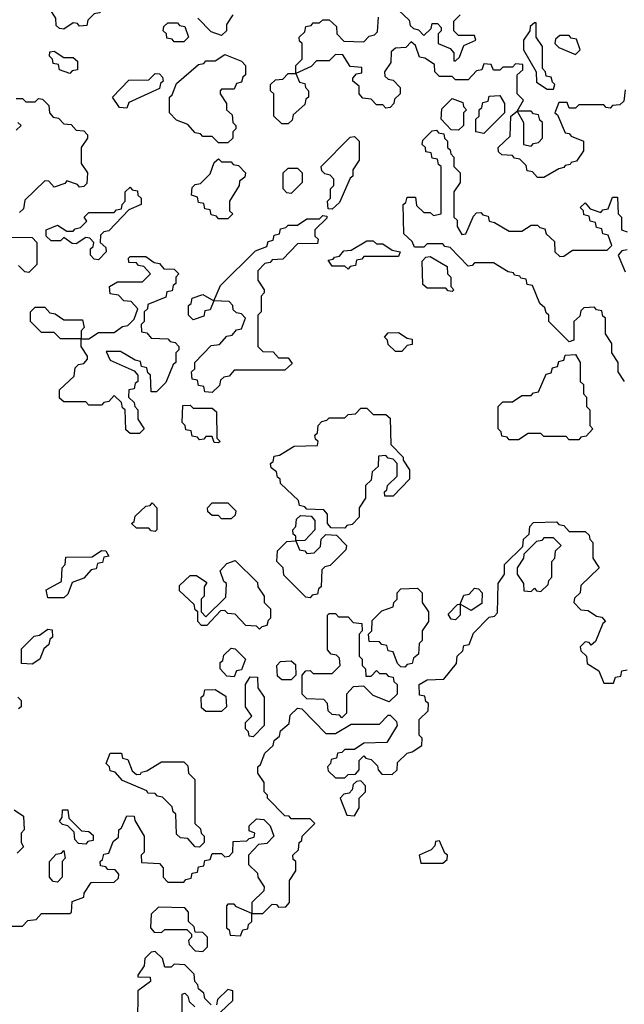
# Model space of a CAD drawing. Extents: x 2776963 to 2884430, y 684484 to 829250.
# Tile 118 of 256: x 2790706 to 2792619, y 784793 to 787910. Entities that reach past the tile are written whole.
import ezdxf

# ---------------------------------------------------------------- set-up
doc = ezdxf.new("R2010")
doc.units = 0

msp = doc.modelspace()

# ---------------------------------------------------------------- linework, layer by layer
at = {"layer": '0CON20XD'}
for points in [[(2790845, 787880), (2790831.7, 787881.7), (2790821.7, 787891.7), (2790820, 787915), (2790800, 787945), (2790800, 787965), (2790851.7, 788018.3), (2790868.3, 788018.3), (2790885, 788000), (2790945, 788000), (2790951.7, 787991.7), (2790968.3, 787988.3), (2790970, 787975), (2790980, 787965), (2790978.3, 787951.7), (2790958.3, 787931.7), (2790941.7, 787928.3), (2790921.7, 787908.3), (2790918.3, 787891.7), (2790895, 787890), (2790888.3, 787898.3), (2790875, 787900), (2790845, 787880)], [(2791380, 787925), (2791360, 787895), (2791360, 787875), (2791345, 787860)], [(2791905, 787940), (2791938.3, 787908.3), (2791941.7, 787891.7), (2791951.7, 787881.7), (2791968.3, 787878.3), (2791985, 787860), (2792008.3, 787881.7), (2792011.7, 787898.3), (2792028.3, 787898.3), (2792040, 787885), (2792040, 787875), (2792030, 787865), (2792030, 787835), (2792068.3, 787818.3), (2792080, 787805), (2792080, 787780), (2792085, 787780), (2792098.3, 787791.7), (2792111.7, 787828.3), (2792150, 787845), (2792145, 787860), (2792095, 787860), (2792080, 787875), (2792080, 787905), (2792100, 787925)], [(2791225, 787840), (2791195, 787840), (2791188.3, 787848.3), (2791171.7, 787851.7), (2791170, 787865), (2791160, 787875), (2791161.7, 787888.3), (2791175, 787900), (2791205, 787900), (2791211.7, 787891.7), (2791228.3, 787888.3), (2791240, 787855), (2791225, 787840)], [(2791345, 787860), (2791311.7, 787871.7), (2791270, 787915)], [(2792265, 787480), (2792231.7, 787481.7), (2792221.7, 787491.7), (2792220, 787505), (2792258.3, 787541.7), (2792260, 787605), (2792280, 787620), (2792300, 787655), (2792280, 787675), (2792280, 787735), (2792298.3, 787751.7), (2792298.3, 787768.3), (2792275, 787770), (2792265, 787760), (2792235, 787760), (2792225, 787750), (2792205, 787750), (2792198.3, 787768.3), (2792175, 787770), (2792168.3, 787751.7), (2792151.7, 787748.3), (2792125, 787720), (2792085, 787720), (2792075, 787730), (2792035, 787730), (2792020, 787745), (2792018.3, 787768.3), (2791988.3, 787788.3), (2791971.7, 787791.7), (2791958.3, 787828.3), (2791945, 787840), (2791928.3, 787821.7), (2791895, 787820), (2791881.7, 787808.3), (2791880, 787775), (2791860, 787745), (2791861.7, 787731.7), (2791871.7, 787721.7), (2791888.3, 787718.3), (2791910, 787695), (2791910, 787675), (2791891.7, 787658.3), (2791890, 787645), (2791878.3, 787631.7), (2791865, 787630), (2791855, 787640), (2791835, 787640), (2791818.3, 787658.3), (2791791.7, 787661.7), (2791780, 787675), (2791780, 787700), (2791760, 787715), (2791760, 787725), (2791771.7, 787738.3), (2791788.3, 787741.7), (2791788.3, 787758.3), (2791751.7, 787761.7), (2791728.3, 787798.3), (2791705, 787800), (2791685, 787780), (2791645, 787780), (2791628.3, 787761.7), (2791580, 787740), (2791591.7, 787711.7), (2791608.3, 787708.3), (2791610, 787695), (2791620, 787685), (2791620, 787665), (2791611.7, 787658.3), (2791608.3, 787641.7), (2791571.7, 787608.3), (2791568.3, 787591.7), (2791555, 787580), (2791535, 787580), (2791510, 787605), (2791510, 787675), (2791500, 787685), (2791500, 787705), (2791515, 787720), (2791538.3, 787721.7), (2791555, 787740), (2791580, 787740), (2791580, 787765), (2791600, 787785), (2791600, 787835), (2791591.7, 787841.7), (2791590, 787855), (2791608.3, 787871.7), (2791611.7, 787888.3), (2791628.3, 787891.7), (2791635, 787900), (2791655, 787900), (2791665, 787910), (2791685, 787910), (2791708.3, 787888.3), (2791710, 787865), (2791731.7, 787841.7), (2791795, 787840), (2791811.7, 787858.3), (2791828.3, 787861.7), (2791838.3, 787871.7), (2791841.7, 787918.3)], [(2792395, 787690), (2792400, 787705), (2792391.7, 787711.7), (2792388.3, 787728.3), (2792371.7, 787731.7), (2792370, 787745), (2792360, 787755), (2792360, 787825), (2792340, 787855), (2792340, 787900), (2792335, 787900), (2792321.7, 787888.3), (2792320, 787875), (2792300, 787845), (2792300, 787815), (2792340, 787745), (2792341.7, 787711.7), (2792375, 787690), (2792395, 787690)], [(2792465, 787800), (2792480, 787815), (2792468.3, 787848.3), (2792451.7, 787851.7), (2792445, 787860), (2792415, 787860), (2792401.7, 787848.3), (2792400, 787835), (2792411.7, 787821.7), (2792465, 787800)], [(2790865, 787740), (2790831.7, 787751.7), (2790828.3, 787768.3), (2790811.7, 787771.7), (2790810, 787785), (2790800, 787795), (2790801.7, 787808.3), (2790815, 787810), (2790845, 787790), (2790875, 787790), (2790888.3, 787778.3), (2790888.3, 787751.7), (2790871.7, 787748.3), (2790865, 787740)], [(2791365, 787520), (2791335, 787520), (2791315, 787540), (2791285, 787540), (2791278.3, 787548.3), (2791261.7, 787551.7), (2791238.3, 787578.3), (2791201.7, 787591.7), (2791180, 787615), (2791180, 787665), (2791188.3, 787671.7), (2791201.7, 787708.3), (2791271.7, 787768.3), (2791288.3, 787771.7), (2791295, 787780), (2791325, 787780), (2791355, 787800), (2791408.3, 787778.3), (2791420, 787765), (2791420, 787735), (2791411.7, 787728.3), (2791408.3, 787711.7), (2791391.7, 787708.3), (2791385, 787690), (2791345, 787690), (2791340, 787685), (2791340, 787675), (2791360, 787645), (2791360, 787625), (2791378.3, 787608.3), (2791380, 787585), (2791390, 787575), (2791390, 787565), (2791380, 787555), (2791380, 787535), (2791365, 787520)], [(2791045, 787630), (2791021.7, 787631.7), (2791000, 787665), (2791051.7, 787718.3), (2791115, 787720), (2791135, 787740), (2791148.3, 787738.3), (2791158.3, 787728.3), (2791160, 787715), (2791151.7, 787708.3), (2791148.3, 787691.7), (2791051.7, 787648.3), (2791045, 787630)], [(2792621.7, 787688.3), (2792618.3, 787651.7), (2792605, 787640), (2792581.7, 787638.3), (2792575, 787630), (2792561.7, 787631.7), (2792555, 787640), (2792475, 787640), (2792465, 787630), (2792445, 787630), (2792438.3, 787648.3), (2792411.7, 787648.3), (2792400, 787615), (2792408.3, 787608.3), (2792431.7, 787551.7), (2792445, 787550), (2792451.7, 787541.7), (2792490, 787525), (2792490, 787495), (2792468.3, 787461.7), (2792451.7, 787458.3), (2792448.3, 787451.7), (2792431.7, 787448.3), (2792428.3, 787441.7), (2792411.7, 787438.3), (2792365, 787410), (2792345, 787410), (2792328.3, 787428.3), (2792311.7, 787431.7), (2792308.3, 787448.3), (2792288.3, 787468.3), (2792271.7, 787471.7), (2792265, 787480)], [(2790695, 787660), (2790715, 787660), (2790725, 787650), (2790755, 787650), (2790765, 787660), (2790778.3, 787658.3), (2790798.3, 787638.3), (2790800, 787615), (2790811.7, 787601.7), (2790828.3, 787598.3), (2790845, 787580), (2790868.3, 787578.3), (2790885, 787560), (2790908.3, 787558.3), (2790920, 787545), (2790920, 787535), (2790900, 787505), (2790900, 787455), (2790920, 787425), (2790918.3, 787391.7), (2790908.3, 787381.7), (2790895, 787380), (2790888.3, 787388.3), (2790855, 787400), (2790848.3, 787391.7), (2790815, 787380), (2790798.3, 787398.3), (2790785, 787400), (2790721.7, 787338.3), (2790718.3, 787311.7), (2790705, 787300)], [(2792095, 787560), (2792071.7, 787561.7), (2792040, 787595), (2792041.7, 787628.3), (2792075, 787660), (2792108.3, 787648.3), (2792110, 787635), (2792120, 787625), (2792110, 787615), (2792110, 787575), (2792095, 787560)], [(2792175, 787550), (2792150, 787555), (2792150, 787595), (2792160, 787605), (2792160, 787625), (2792168.3, 787631.7), (2792171.7, 787648.3), (2792188.3, 787651.7), (2792191.7, 787668.3), (2792225, 787670), (2792240, 787645), (2792240, 787615), (2792175, 787550)], [(2792325, 787510), (2792331.7, 787518.3), (2792348.3, 787521.7), (2792360, 787535), (2792360, 787585), (2792351.7, 787591.7), (2792348.3, 787608.3), (2792331.7, 787611.7), (2792325, 787620), (2792280, 787620), (2792300, 787585), (2792300, 787515), (2792325, 787510)], [(2790695, 787560), (2790710, 787575), (2790700, 787585)], [(2792620, 786765), (2792600, 786795), (2792600, 786825), (2792580, 786855), (2792580, 786885), (2792560, 786915), (2792560, 786965), (2792551.7, 786971.7), (2792548.3, 786988.3), (2792531.7, 786991.7), (2792525, 787000), (2792491.7, 786998.3), (2792481.7, 786988.3), (2792478.3, 786971.7), (2792460, 786955), (2792460, 786895), (2792445, 786890), (2792380, 786955), (2792380, 786975), (2792371.7, 786981.7), (2792368.3, 786998.3), (2792351.7, 787011.7), (2792328.3, 787068.3), (2792311.7, 787071.7), (2792308.3, 787088.3), (2792291.7, 787091.7), (2792288.3, 787098.3), (2792271.7, 787101.7), (2792268.3, 787108.3), (2792251.7, 787111.7), (2792205, 787140), (2792145, 787140), (2792138.3, 787131.7), (2792125, 787130), (2792068.3, 787188.3), (2792051.7, 787191.7), (2792045, 787200), (2791995, 787200), (2791985, 787190), (2791955, 787190), (2791948.3, 787208.3), (2791921.7, 787231.7), (2791920, 787325), (2791928.3, 787331.7), (2791931.7, 787348.3), (2791958.3, 787348.3), (2791961.7, 787321.7), (2791985, 787300), (2792005, 787300), (2792015, 787290), (2792040, 787295), (2792040, 787445), (2792031.7, 787451.7), (2792028.3, 787468.3), (2792011.7, 787471.7), (2792008.3, 787488.3), (2791991.7, 787491.7), (2791990, 787505), (2791980, 787515), (2791981.7, 787528.3), (2792011.7, 787558.3), (2792025, 787560), (2792031.7, 787551.7), (2792048.3, 787548.3), (2792050, 787535), (2792060, 787525), (2792060, 787505), (2792068.3, 787498.3), (2792070, 787485), (2792080, 787475), (2792080, 787445), (2792100, 787425), (2792100, 787395), (2792080, 787365), (2792080, 787285), (2792090, 787275), (2792090, 787255), (2792105, 787230), (2792118.3, 787231.7), (2792141.7, 787288.3), (2792151.7, 787298.3), (2792165, 787300), (2792171.7, 787291.7), (2792188.3, 787288.3), (2792191.7, 787271.7), (2792208.3, 787268.3), (2792255, 787240), (2792295, 787240), (2792325, 787260), (2792345, 787260), (2792351.7, 787251.7), (2792368.3, 787248.3), (2792371.7, 787231.7), (2792398.3, 787208.3), (2792400, 787175), (2792415, 787160), (2792428.3, 787161.7), (2792455, 787180), (2792565, 787180), (2792580, 787195), (2792568.3, 787228.3), (2792551.7, 787231.7), (2792548.3, 787248.3), (2792531.7, 787251.7), (2792528.3, 787268.3), (2792511.7, 787271.7), (2792508.3, 787288.3), (2792491.7, 787291.7), (2792490, 787305), (2792480, 787315), (2792495, 787330), (2792511.7, 787311.7), (2792545, 787300), (2792551.7, 787308.3), (2792568.3, 787311.7), (2792581.7, 787348.3), (2792598.3, 787348.3), (2792600, 787295), (2792610, 787285), (2792610, 787245), (2792628.3, 787238.3)], [(2791695, 787310), (2791681.7, 787311.7), (2791680, 787335), (2791690, 787345), (2791690, 787375), (2791700, 787385), (2791700, 787405), (2791688.3, 787418.3), (2791671.7, 787421.7), (2791661.7, 787431.7), (2791660, 787445), (2791751.7, 787538.3), (2791765, 787540), (2791780, 787525), (2791780, 787465), (2791760, 787435), (2791760, 787415), (2791751.7, 787408.3), (2791718.3, 787331.7), (2791695, 787310)], [(2791365, 787280), (2791335, 787280), (2791328.3, 787288.3), (2791311.7, 787291.7), (2791308.3, 787308.3), (2791291.7, 787311.7), (2791288.3, 787328.3), (2791271.7, 787331.7), (2791268.3, 787348.3), (2791250, 787355), (2791251.7, 787378.3), (2791261.7, 787388.3), (2791278.3, 787391.7), (2791308.3, 787421.7), (2791321.7, 787458.3), (2791335, 787470), (2791345, 787460), (2791375, 787460), (2791381.7, 787451.7), (2791398.3, 787448.3), (2791420, 787425), (2791418.3, 787411.7), (2791401.7, 787398.3), (2791400, 787385), (2791370, 787335), (2791370, 787305), (2791380, 787295), (2791365, 787280)], [(2791565, 787360), (2791551.7, 787361.7), (2791540, 787375), (2791540, 787425), (2791555, 787440), (2791585, 787440), (2791600, 787425), (2791600, 787395), (2791565, 787360)], [(2790955, 787150), (2790941.7, 787151.7), (2790930, 787165), (2790930, 787185), (2790938.3, 787191.7), (2790940, 787205), (2790928.3, 787218.3), (2790915, 787220), (2790885, 787200), (2790871.7, 787201.7), (2790845, 787220), (2790835, 787210), (2790805, 787210), (2790790, 787225), (2790790, 787245), (2790825, 787260), (2790855, 787240), (2790875, 787240), (2790881.7, 787248.3), (2790898.3, 787251.7), (2790918.3, 787271.7), (2790910, 787285), (2790925, 787300), (2791005, 787300), (2791011.7, 787308.3), (2791028.3, 787311.7), (2791030, 787325), (2791040, 787335), (2791040, 787365), (2791055, 787380), (2791061.7, 787371.7), (2791078.3, 787368.3), (2791080, 787355), (2791090, 787345), (2791090, 787325), (2791051.7, 787308.3), (2790988.3, 787241.7), (2790971.7, 787238.3), (2790961.7, 787228.3), (2790960, 787205), (2790978.3, 787188.3), (2790980, 787175), (2790955, 787150)], [(2791315, 786730), (2791291.7, 786731.7), (2791288.3, 786748.3), (2791271.7, 786751.7), (2791268.3, 786768.3), (2791251.7, 786771.7), (2791250, 786795), (2791260, 786805), (2791260, 786825), (2791311.7, 786878.3), (2791338.3, 786881.7), (2791361.7, 786908.3), (2791378.3, 786911.7), (2791391.7, 786928.3), (2791408.3, 786931.7), (2791420, 786965), (2791408.3, 786978.3), (2791391.7, 786981.7), (2791381.7, 786991.7), (2791380, 787005), (2791368.3, 787018.3), (2791320, 787020), (2791308.3, 786991.7), (2791291.7, 786988.3), (2791288.3, 786971.7), (2791255, 786960), (2791240, 786975), (2791240, 787005), (2791248.3, 787011.7), (2791251.7, 787028.3), (2791285, 787040), (2791320, 787020), (2791341.7, 787068.3), (2791451.7, 787178.3), (2791488.3, 787191.7), (2791491.7, 787208.3), (2791508.3, 787211.7), (2791511.7, 787228.3), (2791528.3, 787231.7), (2791531.7, 787248.3), (2791548.3, 787251.7), (2791555, 787260), (2791585, 787260), (2791615, 787280), (2791655, 787280), (2791665, 787290), (2791678.3, 787288.3), (2791678.3, 787281.7), (2791640, 787245), (2791640, 787225), (2791650, 787215), (2791648.3, 787201.7), (2791585, 787200), (2791538.3, 787151.7), (2791505, 787150), (2791498.3, 787141.7), (2791481.7, 787138.3), (2791460, 787115), (2791460, 787085), (2791480, 787055), (2791480, 787045), (2791470, 787035), (2791470, 786985), (2791460, 786975), (2791460, 786875), (2791475, 786860), (2791508.3, 786858.3), (2791525, 786840), (2791555, 786840), (2791568.3, 786821.7), (2791545, 786800), (2791385, 786800), (2791368.3, 786781.7), (2791351.7, 786778.3), (2791341.7, 786768.3), (2791338.3, 786751.7), (2791315, 786730)], [(2790661.7, 787221.7), (2790745, 787220), (2790760, 787205), (2790760, 787135), (2790735, 787110)], [(2791745, 787120), (2791735, 787130), (2791695, 787130), (2791681.7, 787148.3), (2791698.3, 787151.7), (2791701.7, 787158.3), (2791718.3, 787161.7), (2791731.7, 787178.3), (2791755, 787180), (2791805, 787210), (2791825, 787210), (2791835, 787200), (2791855, 787200), (2791885, 787180), (2791910, 787175), (2791905, 787160), (2791795, 787160), (2791788.3, 787151.7), (2791771.7, 787148.3), (2791768.3, 787131.7), (2791751.7, 787128.3), (2791745, 787120)], [(2792628.3, 787181.7), (2792611.7, 787178.3), (2792600, 787165), (2792621.7, 787111.7)], [(2791085, 786600), (2791055, 786600), (2791041.7, 786611.7), (2791040, 786675), (2791031.7, 786681.7), (2791028.3, 786698.3), (2791005, 786720), (2790988.3, 786701.7), (2790971.7, 786698.3), (2790965, 786690), (2790925, 786690), (2790915, 786700), (2790845, 786700), (2790831.7, 786711.7), (2790831.7, 786738.3), (2790878.3, 786781.7), (2790881.7, 786808.3), (2790891.7, 786818.3), (2790908.3, 786821.7), (2790920, 786835), (2790920, 786845), (2790900, 786875), (2790900, 786900), (2790835, 786900), (2790815, 786920), (2790775, 786920), (2790740, 786955), (2790740, 786985), (2790755, 787000), (2790785, 787000), (2790801.7, 786981.7), (2790818.3, 786978.3), (2790845, 786960), (2790905, 786960), (2790910, 786935), (2790900, 786925), (2790900, 786900), (2790925, 786900), (2790955, 786920), (2791005, 786920), (2791031.7, 786938.3), (2791048.3, 786941.7), (2791068.3, 786961.7), (2791080, 786995), (2791058.3, 787018.3), (2791035, 787020), (2791018.3, 787038.3), (2790991.7, 787041.7), (2790990, 787065), (2791015, 787080), (2791095, 787080), (2791120, 787105), (2791098.3, 787128.3), (2791081.7, 787131.7), (2791075, 787140), (2791051.7, 787141.7), (2791050, 787155), (2791055, 787160), (2791105, 787160), (2791131.7, 787141.7), (2791148.3, 787138.3), (2791161.7, 787121.7), (2791195, 787120), (2791210, 787105), (2791200, 787095), (2791200, 787075), (2791191.7, 787068.3), (2791188.3, 787051.7), (2791171.7, 787048.3), (2791168.3, 787031.7), (2791111.7, 787008.3), (2791110, 786995), (2791100, 786985), (2791100, 786955), (2791090, 786945), (2791091.7, 786921.7), (2791108.3, 786918.3), (2791121.7, 786901.7), (2791175, 786900), (2791181.7, 786891.7), (2791198.3, 786888.3), (2791210, 786875), (2791210, 786865), (2791200, 786855), (2791200, 786825), (2791191.7, 786818.3), (2791168.3, 786761.7), (2791138.3, 786731.7), (2791121.7, 786731.7), (2791120, 786785), (2791111.7, 786791.7), (2791108.3, 786808.3), (2791091.7, 786811.7), (2791088.3, 786828.3), (2791071.7, 786831.7), (2791025, 786860), (2790980, 786860), (2790991.7, 786831.7), (2791068.3, 786798.3), (2791080, 786785), (2791080, 786765), (2791071.7, 786758.3), (2791068.3, 786741.7), (2791051.7, 786738.3), (2791050, 786715), (2791068.3, 786698.3), (2791070, 786685), (2791080, 786675), (2791080, 786645), (2791100, 786615), (2791085, 786600)], [(2792075, 787050), (2792061.7, 787051.7), (2792055, 787060), (2791995, 787060), (2791981.7, 787071.7), (2791980, 787145), (2791991.7, 787158.3), (2792005, 787160), (2792058.3, 787128.3), (2792060, 787105), (2792070, 787095), (2792070, 787065), (2792080, 787055), (2792075, 787050)], [(2790735, 787110), (2790721.7, 787111.7), (2790701.7, 787131.7)], [(2791915, 786860), (2791895, 786860), (2791871.7, 786881.7), (2791870, 786895), (2791860, 786905), (2791871.7, 786918.3), (2791905, 786920), (2791931.7, 786901.7), (2791948.3, 786898.3), (2791948.3, 786881.7), (2791931.7, 786878.3), (2791915, 786860)], [(2792475, 786580), (2792445, 786580), (2792435, 786590), (2792365, 786590), (2792355, 786600), (2792315, 786600), (2792285, 786580), (2792255, 786580), (2792248.3, 786588.3), (2792231.7, 786591.7), (2792230, 786605), (2792220, 786615), (2792220, 786685), (2792235, 786700), (2792265, 786700), (2792295, 786720), (2792325, 786720), (2792331.7, 786728.3), (2792348.3, 786731.7), (2792371.7, 786788.3), (2792388.3, 786791.7), (2792391.7, 786808.3), (2792408.3, 786811.7), (2792411.7, 786828.3), (2792428.3, 786831.7), (2792431.7, 786848.3), (2792465, 786850), (2792480, 786825), (2792480, 786765), (2792490, 786755), (2792490, 786725), (2792500, 786715), (2792500, 786685), (2792510, 786675), (2792510, 786625), (2792520, 786615), (2792498.3, 786591.7), (2792481.7, 786588.3), (2792475, 786580)], [(2791335, 786570), (2791321.7, 786571.7), (2791315, 786590), (2791295, 786590), (2791288.3, 786581.7), (2791275, 786580), (2791268.3, 786588.3), (2791251.7, 786591.7), (2791248.3, 786608.3), (2791231.7, 786611.7), (2791230, 786625), (2791220, 786635), (2791221.7, 786688.3), (2791245, 786690), (2791255, 786680), (2791315, 786680), (2791328.3, 786668.3), (2791330, 786585), (2791340, 786575), (2791335, 786570)], [(2791735, 786300), (2791691.7, 786301.7), (2791680, 786315), (2791680, 786345), (2791668.3, 786358.3), (2791615, 786360), (2791608.3, 786368.3), (2791591.7, 786371.7), (2791588.3, 786388.3), (2791531.7, 786441.7), (2791530, 786455), (2791521.7, 786461.7), (2791518.3, 786478.3), (2791501.7, 786491.7), (2791500, 786505), (2791508.3, 786511.7), (2791511.7, 786528.3), (2791528.3, 786531.7), (2791575, 786560), (2791648.3, 786561.7), (2791650, 786575), (2791641.7, 786581.7), (2791640, 786595), (2791648.3, 786601.7), (2791650, 786625), (2791661.7, 786638.3), (2791678.3, 786641.7), (2791685, 786650), (2791735, 786650), (2791745, 786660), (2791768.3, 786661.7), (2791785, 786680), (2791805, 786680), (2791825, 786660), (2791865, 786660), (2791878.3, 786648.3), (2791880, 786565), (2791920, 786525), (2791920, 786515), (2791940, 786485), (2791940, 786455), (2791888.3, 786401.7), (2791861.7, 786401.7), (2791860, 786415), (2791868.3, 786421.7), (2791870, 786435), (2791900, 786465), (2791900, 786505), (2791888.3, 786518.3), (2791871.7, 786521.7), (2791865, 786530), (2791841.7, 786528.3), (2791840, 786495), (2791821.7, 786478.3), (2791818.3, 786451.7), (2791800, 786435), (2791800, 786395), (2791780, 786365), (2791780, 786335), (2791758.3, 786311.7), (2791741.7, 786308.3), (2791735, 786300)], [(2791135, 786290), (2791121.7, 786291.7), (2791115, 786300), (2791075, 786300), (2791060, 786315), (2791068.3, 786321.7), (2791071.7, 786338.3), (2791105, 786370), (2791118.3, 786371.7), (2791125, 786380), (2791140, 786365), (2791140, 786295), (2791135, 786290)], [(2791375, 786330), (2791345, 786330), (2791335, 786340), (2791315, 786340), (2791301.7, 786351.7), (2791300, 786365), (2791315, 786380), (2791365, 786380), (2791390, 786355), (2791388.3, 786341.7), (2791375, 786330)], [(2791625, 786080), (2791611.7, 786081.7), (2791541.7, 786151.7), (2791540, 786175), (2791520, 786195), (2791521.7, 786228.3), (2791551.7, 786258.3), (2791580, 786260), (2791580, 786275), (2791571.7, 786281.7), (2791570, 786295), (2791580, 786305), (2791581.7, 786328.3), (2791595, 786340), (2791628.3, 786338.3), (2791640, 786325), (2791640, 786295), (2791608.3, 786261.7), (2791580, 786260), (2791591.7, 786231.7), (2791608.3, 786228.3), (2791615, 786220), (2791638.3, 786221.7), (2791658.3, 786241.7), (2791660, 786265), (2791675, 786280), (2791708.3, 786278.3), (2791740, 786245), (2791738.3, 786231.7), (2791688.3, 786181.7), (2791671.7, 786178.3), (2791661.7, 786168.3), (2791660, 786115), (2791651.7, 786108.3), (2791648.3, 786091.7), (2791631.7, 786088.3), (2791625, 786080)], [(2790865, 785080), (2790870, 785085), (2790871.7, 785118.3), (2790908.3, 785131.7), (2790910, 785145), (2790931.7, 785178.3), (2791005, 785180), (2791018.3, 785191.7), (2791020, 785205), (2791008.3, 785218.3), (2790985, 785220), (2790978.3, 785228.3), (2790961.7, 785231.7), (2790960, 785245), (2790968.3, 785251.7), (2790971.7, 785268.3), (2790988.3, 785271.7), (2791001.7, 785308.3), (2791018.3, 785321.7), (2791020, 785345), (2791028.3, 785351.7), (2791045, 785390), (2791068.3, 785388.3), (2791070, 785375), (2791100, 785325), (2791100, 785275), (2791090, 785265), (2791091.7, 785241.7), (2791148.3, 785238.3), (2791160, 785225), (2791160, 785195), (2791175, 785180), (2791225, 785180), (2791231.7, 785188.3), (2791248.3, 785191.7), (2791251.7, 785208.3), (2791268.3, 785211.7), (2791271.7, 785228.3), (2791288.3, 785231.7), (2791291.7, 785248.3), (2791308.3, 785251.7), (2791315, 785270), (2791345, 785270), (2791355, 785260), (2791368.3, 785261.7), (2791380, 785275), (2791381.7, 785308.3), (2791425, 785310), (2791431.7, 785318.3), (2791448.3, 785321.7), (2791450, 785335), (2791431.7, 785341.7), (2791431.7, 785358.3), (2791455, 785380), (2791478.3, 785378.3), (2791498.3, 785358.3), (2791510, 785325), (2791488.3, 785301.7), (2791461.7, 785298.3), (2791430, 785265), (2791430, 785235), (2791458.3, 785208.3), (2791460, 785195), (2791480, 785165), (2791478.3, 785151.7), (2791440, 785115), (2791440, 785080), (2791475, 785080), (2791505, 785110), (2791518.3, 785108.3), (2791525, 785100), (2791548.3, 785101.7), (2791560, 785115), (2791560, 785185), (2791580, 785215), (2791580, 785245), (2791571.7, 785251.7), (2791570, 785265), (2791588.3, 785281.7), (2791590, 785305), (2791598.3, 785311.7), (2791600, 785325), (2791640, 785365), (2791625, 785380), (2791565, 785380), (2791558.3, 785388.3), (2791545, 785390), (2791490, 785445), (2791490, 785455), (2791480, 785465), (2791480, 785495), (2791460, 785525), (2791460, 785545), (2791468.3, 785551.7), (2791481.7, 785588.3), (2791508.3, 785611.7), (2791511.7, 785628.3), (2791528.3, 785641.7), (2791531.7, 785658.3), (2791558.3, 785681.7), (2791561.7, 785708.3), (2791585, 785730), (2791598.3, 785728.3), (2791675, 785650), (2791705, 785650), (2791755, 785680), (2791845, 785680), (2791871.7, 785708.3), (2791878.3, 785708.3), (2791898.3, 785688.3), (2791900, 785675), (2791868.3, 785621.7), (2791795, 785620), (2791765, 785600), (2791735, 785600), (2791725, 785590), (2791711.7, 785588.3), (2791708.3, 785571.7), (2791691.7, 785568.3), (2791690, 785555), (2791680, 785545), (2791681.7, 785531.7), (2791705, 785510), (2791735, 785510), (2791745, 785520), (2791768.3, 785521.7), (2791780, 785535), (2791780, 785565), (2791795, 785580), (2791801.7, 785571.7), (2791818.3, 785568.3), (2791838.3, 785548.3), (2791840, 785535), (2791851.7, 785521.7), (2791885, 785520), (2791900, 785535), (2791901.7, 785558.3), (2791931.7, 785588.3), (2791948.3, 785591.7), (2791978.3, 785611.7), (2791980, 785635), (2791970, 785645), (2791970, 785695), (2791998.3, 785721.7), (2792000, 785745), (2791991.7, 785751.7), (2791988.3, 785768.3), (2791971.7, 785771.7), (2791970, 785805), (2791995, 785820), (2792048.3, 785821.7), (2792088.3, 785871.7), (2792090, 785895), (2792108.3, 785911.7), (2792111.7, 785928.3), (2792128.3, 785931.7), (2792141.7, 785968.3), (2792191.7, 786018.3), (2792208.3, 786021.7), (2792218.3, 786031.7), (2792220, 786125), (2792240, 786155), (2792240, 786185), (2792298.3, 786241.7), (2792300, 786265), (2792318.3, 786281.7), (2792320, 786305), (2792331.7, 786318.3), (2792405, 786320), (2792411.7, 786311.7), (2792428.3, 786308.3), (2792445, 786290), (2792495, 786290), (2792508.3, 786278.3), (2792510, 786265), (2792520, 786255), (2792520, 786205), (2792540, 786175), (2792481.7, 786118.3), (2792480, 786095), (2792461.7, 786078.3), (2792460, 786065), (2792481.7, 786041.7), (2792505, 786040), (2792531.7, 786021.7), (2792548.3, 786018.3), (2792560, 786005), (2792551.7, 785998.3), (2792528.3, 785941.7), (2792515, 785930), (2792508.3, 785938.3), (2792495, 785940), (2792480, 785925), (2792481.7, 785911.7), (2792500, 785895), (2792501.7, 785871.7), (2792538.3, 785848.3), (2792555, 785810), (2792585, 785810), (2792591.7, 785828.3), (2792608.3, 785831.7), (2792611.7, 785848.3), (2792628.3, 785851.7)], [(2792355, 786100), (2792378.3, 786121.7), (2792380, 786135), (2792390, 786145), (2792390, 786195), (2792400, 786205), (2792401.7, 786228.3), (2792420, 786245), (2792395, 786270), (2792365, 786270), (2792358.3, 786261.7), (2792341.7, 786258.3), (2792301.7, 786218.3), (2792300, 786205), (2792280, 786175), (2792280, 786155), (2792300, 786125), (2792301.7, 786101.7), (2792325, 786100), (2792335, 786110), (2792341.7, 786101.7), (2792355, 786100)], [(2790845, 786080), (2790795, 786080), (2790790, 786105), (2790838.3, 786131.7), (2790840, 786175), (2790850, 786185), (2790851.7, 786208.3), (2790935, 786210), (2790965, 786230), (2790978.3, 786228.3), (2790988.3, 786211.7), (2790971.7, 786208.3), (2790968.3, 786191.7), (2790951.7, 786188.3), (2790948.3, 786171.7), (2790931.7, 786168.3), (2790908.3, 786141.7), (2790871.7, 786128.3), (2790858.3, 786091.7), (2790845, 786080)], [(2791465, 785980), (2791455, 785990), (2791421.7, 785991.7), (2791388.3, 786028.3), (2791365, 786030), (2791355, 786040), (2791341.7, 786038.3), (2791298.3, 785991.7), (2791281.7, 785991.7), (2791270, 786005), (2791270, 786035), (2791261.7, 786041.7), (2791258.3, 786058.3), (2791211.7, 786101.7), (2791211.7, 786118.3), (2791245, 786150), (2791265, 786150), (2791298.3, 786128.3), (2791290, 786115), (2791290, 786085), (2791280, 786075), (2791280, 786035), (2791295, 786020), (2791358.3, 786081.7), (2791360, 786125), (2791351.7, 786131.7), (2791340, 786165), (2791361.7, 786188.3), (2791388.3, 786198.3), (2791458.3, 786128.3), (2791460, 786115), (2791480, 786085), (2791480, 786065), (2791500, 786045), (2791500, 786015), (2791491.7, 786008.3), (2791488.3, 785991.7), (2791471.7, 785988.3), (2791465, 785980)], [(2791925, 785860), (2791911.7, 785861.7), (2791901.7, 785871.7), (2791888.3, 785908.3), (2791871.7, 785911.7), (2791868.3, 785928.3), (2791851.7, 785931.7), (2791845, 785940), (2791811.7, 785941.7), (2791810, 785965), (2791820, 785975), (2791821.7, 786008.3), (2791851.7, 786038.3), (2791888.3, 786051.7), (2791890, 786065), (2791900, 786075), (2791900, 786095), (2791911.7, 786108.3), (2791965, 786110), (2791980, 786095), (2791980, 786065), (2792000, 786035), (2792000, 786005), (2791980, 785975), (2791980, 785945), (2791970, 785935), (2791968.3, 785901.7), (2791951.7, 785888.3), (2791948.3, 785871.7), (2791931.7, 785868.3), (2791925, 785860)], [(2792085, 786010), (2792071.7, 786011.7), (2792061.7, 786028.3), (2792091.7, 786058.3), (2792100, 786060), (2792111.7, 786088.3), (2792128.3, 786091.7), (2792145, 786110), (2792158.3, 786108.3), (2792170, 786095), (2792168.3, 786061.7), (2792135, 786040), (2792100, 786060), (2792100, 786025), (2792085, 786010)], [(2791725, 785700), (2791718.3, 785708.3), (2791695, 785710), (2791681.7, 785721.7), (2791680, 785745), (2791668.3, 785758.3), (2791615, 785760), (2791600, 785775), (2791600, 785835), (2791611.7, 785848.3), (2791625, 785850), (2791635, 785840), (2791695, 785840), (2791720, 785865), (2791718.3, 785888.3), (2791708.3, 785898.3), (2791691.7, 785901.7), (2791680, 785915), (2791680, 786025), (2791685, 786030), (2791705, 786030), (2791715, 786020), (2791745, 786020), (2791761.7, 786001.7), (2791788.3, 785998.3), (2791790, 785975), (2791780, 785965), (2791780, 785895), (2791790, 785885), (2791790, 785865), (2791800, 785855), (2791801.7, 785831.7), (2791818.3, 785831.7), (2791835, 785850), (2791845, 785840), (2791865, 785840), (2791871.7, 785831.7), (2791888.3, 785828.3), (2791890, 785815), (2791900, 785805), (2791900, 785775), (2791875, 785750), (2791825, 785770), (2791795, 785800), (2791761.7, 785798.3), (2791740, 785775), (2791740, 785715), (2791725, 785700)], [(2790745, 785870), (2790711.7, 785871.7), (2790711.7, 785918.3), (2790751.7, 785958.3), (2790768.3, 785961.7), (2790795, 785980), (2790808.3, 785978.3), (2790810, 785955), (2790801.7, 785948.3), (2790798.3, 785931.7), (2790781.7, 785918.3), (2790770, 785885), (2790745, 785870)], [(2791385, 785830), (2791361.7, 785831.7), (2791340, 785855), (2791340, 785875), (2791348.3, 785881.7), (2791351.7, 785898.3), (2791375, 785920), (2791388.3, 785918.3), (2791420, 785885), (2791408.3, 785851.7), (2791391.7, 785848.3), (2791385, 785830)], [(2791565, 785820), (2791535, 785820), (2791521.7, 785831.7), (2791520, 785865), (2791531.7, 785878.3), (2791565, 785880), (2791578.3, 785868.3), (2791580, 785835), (2791565, 785820)], [(2791445, 785640), (2791431.7, 785641.7), (2791430, 785655), (2791420, 785665), (2791420, 785685), (2791440, 785705), (2791420, 785735), (2791420, 785805), (2791435, 785830), (2791458.3, 785828.3), (2791460, 785795), (2791480, 785765), (2791480, 785675), (2791445, 785640)], [(2791345, 785720), (2791295, 785720), (2791281.7, 785731.7), (2791280, 785765), (2791288.3, 785771.7), (2791291.7, 785788.3), (2791325, 785790), (2791358.3, 785768.3), (2791360, 785735), (2791345, 785720)], [(2790700, 785765), (2790710, 785755), (2790710, 785735), (2790701.7, 785728.3)], [(2791275, 785290), (2791261.7, 785291.7), (2791238.3, 785318.3), (2791215, 785320), (2791201.7, 785331.7), (2791200, 785395), (2791191.7, 785401.7), (2791188.3, 785418.3), (2791158.3, 785448.3), (2791141.7, 785451.7), (2791135, 785460), (2791111.7, 785461.7), (2791108.3, 785468.3), (2791031.7, 785501.7), (2791008.3, 785528.3), (2790991.7, 785531.7), (2790990, 785545), (2790980, 785555), (2790991.7, 785588.3), (2791028.3, 785588.3), (2791031.7, 785571.7), (2791048.3, 785568.3), (2791061.7, 785531.7), (2791075, 785520), (2791088.3, 785521.7), (2791091.7, 785528.3), (2791108.3, 785531.7), (2791155, 785560), (2791225, 785560), (2791238.3, 785548.3), (2791240, 785525), (2791260, 785505), (2791260, 785365), (2791278.3, 785348.3), (2791280, 785335), (2791290, 785325), (2791290, 785305), (2791275, 785290)], [(2791765, 785390), (2791780, 785415), (2791780, 785445), (2791800, 785465), (2791800, 785485), (2791785, 785500), (2791771.7, 785498.3), (2791761.7, 785488.3), (2791758.3, 785471.7), (2791748.3, 785461.7), (2791731.7, 785458.3), (2791720, 785445), (2791741.7, 785391.7), (2791765, 785390)], [(2790688.3, 785408.3), (2790718.3, 785388.3), (2790720, 785345), (2790710, 785335), (2790710, 785305), (2790718.3, 785291.7), (2790698.3, 785271.7)], [(2790915, 785300), (2790891.7, 785301.7), (2790880, 785315), (2790878.3, 785338.3), (2790858.3, 785358.3), (2790841.7, 785361.7), (2790831.7, 785371.7), (2790840, 785385), (2790841.7, 785408.3), (2790858.3, 785408.3), (2790861.7, 785381.7), (2790901.7, 785341.7), (2790925, 785340), (2790938.3, 785328.3), (2790938.3, 785311.7), (2790921.7, 785308.3), (2790915, 785300)], [(2792045, 785240), (2792058.3, 785251.7), (2792060, 785265), (2792051.7, 785271.7), (2792035, 785310), (2792021.7, 785308.3), (2792020, 785295), (2792008.3, 785281.7), (2791970, 785265), (2791975, 785240), (2792045, 785240)], [(2790825, 785180), (2790811.7, 785181.7), (2790800, 785195), (2790800, 785245), (2790821.7, 785268.3), (2790838.3, 785271.7), (2790845, 785280), (2790850, 785255), (2790840, 785245), (2790840, 785195), (2790825, 785180)], [(2791285, 784960), (2791300, 784975), (2791300, 785005), (2791285, 785020), (2791261.7, 785021.7), (2791258.3, 785038.3), (2791240, 785055), (2791240, 785085), (2791228.3, 785098.3), (2791145, 785100), (2791121.7, 785078.3), (2791120, 785035), (2791131.7, 785021.7), (2791155, 785020), (2791165, 785030), (2791235, 785030), (2791250, 785015), (2791250, 785005), (2791240, 784995), (2791241.7, 784981.7), (2791261.7, 784961.7), (2791285, 784960)], [(2791405, 785010), (2791411.7, 785028.3), (2791428.3, 785031.7), (2791430, 785045), (2791440, 785055), (2791440, 785080), (2791391.7, 785101.7), (2791385, 785110), (2791365, 785110), (2791360, 785105), (2791360, 785035), (2791368.3, 785028.3), (2791371.7, 785011.7), (2791405, 785010)], [(2790675, 785040), (2790715, 785040), (2790731.7, 785058.3), (2790758.3, 785061.7), (2790775, 785080), (2790865, 785080)], [(2791311.7, 784791.7), (2791291.7, 784811.7), (2791288.3, 784828.3), (2791271.7, 784841.7), (2791270, 784855), (2791260, 784865), (2791258.3, 784888.3), (2791228.3, 784918.3), (2791195, 784920), (2791185, 784910), (2791165, 784910), (2791158.3, 784938.3), (2791135, 784960), (2791121.7, 784958.3), (2791101.7, 784938.3), (2791100, 784915), (2791080, 784885), (2791080, 784880), (2791118.3, 784878.3), (2791120, 784865), (2791080, 784835), (2791078.3, 784731.7)], [(2791341.7, 784768.3), (2791380, 784805), (2791380, 784835), (2791365, 784840), (2791331.7, 784808.3), (2791328.3, 784791.7)], [(2791220, 784735), (2791220, 784825), (2791228.3, 784828.3), (2791238.3, 784818.3), (2791241.7, 784801.7), (2791260, 784785)]]:
    msp.add_lwpolyline(points, dxfattribs=at)

doc.saveas('drawing.dxf')
